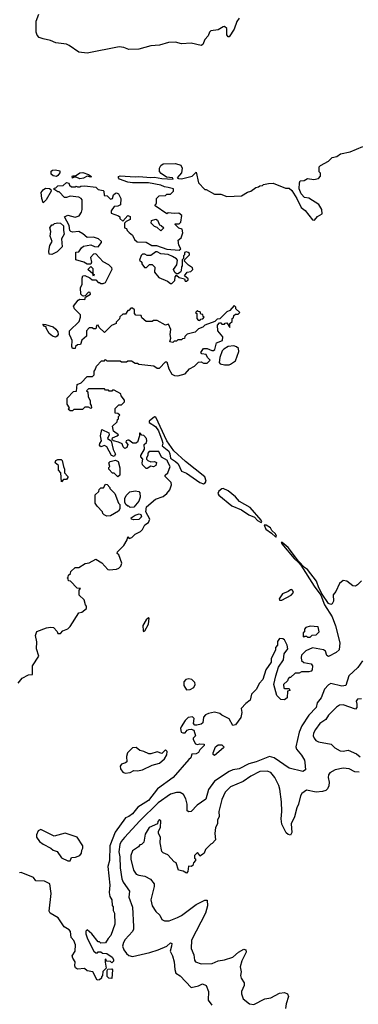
# Model space of a CAD drawing. Extents: x 2348354 to 2479840, y 460476 to 613653.
# Tile 193 of 256: x 2423953 to 2426719, y 534270 to 542317. Entities that reach past the tile are written whole.
import ezdxf

# ---------------------------------------------------------------- set-up
doc = ezdxf.new("R2010")
doc.units = 0

msp = doc.modelspace()

# ---------------------------------------------------------------- linework, layer by layer
at = {"layer": '0CON05XD'}
for points in [[(2425745, 542330), (2425726.4, 542303.6), (2425705, 542238.8), (2425665, 542176.7), (2425655, 542176.7), (2425644.6, 542194.6), (2425645.5, 542245.5), (2425625, 542262), (2425615, 542260), (2425575, 542234.2), (2425514.2, 542225.8), (2425504.4, 542215.6), (2425493.8, 542185), (2425466.2, 542155), (2425450, 542115), (2425435, 542106.7), (2425353.9, 542126.1), (2425275, 542118.8), (2425225, 542134), (2425168.3, 542131.7), (2425095, 542109.2), (2425025, 542104), (2424925, 542076.2), (2424845, 542074), (2424805, 542089.2), (2424765, 542095.4), (2424505, 542043.8), (2424435, 542052.5), (2424357.5, 542105), (2424335, 542117.5), (2424248.3, 542128.3), (2424205, 542147.5), (2424145, 542160), (2424113, 542173), (2424095, 542190), (2424087.5, 542215), (2424086.7, 542305), (2424108.3, 542361.7)], [(2424837.5, 538845), (2424829.3, 538820.7), (2424813, 538813), (2424797.5, 538825), (2424790, 538850), (2424760, 538865), (2424720, 538875), (2424707.5, 538885), (2424710.7, 538899.3), (2424750, 538915), (2424760, 538925), (2424720, 538955), (2424710, 538995), (2424748.3, 539031.7), (2424751.7, 539048.3), (2424760, 539055), (2424760, 539075), (2424770, 539085), (2424755, 539100), (2424731.7, 539101.7), (2424731.7, 539138.3), (2424761.7, 539168.3), (2424785, 539170), (2424810, 539195), (2424808.3, 539208.3), (2424781.7, 539241.7), (2424778.3, 539258.3), (2424725, 539290), (2424711.7, 539288.3), (2424705, 539280), (2424685, 539280), (2424678.3, 539288.3), (2424655, 539290), (2424645, 539300), (2424515, 539300), (2424500, 539285), (2424510, 539275), (2424512.5, 539235), (2424527.5, 539205), (2424528.3, 539178.3), (2424537.5, 539165), (2424540, 539145), (2424535, 539140), (2424515, 539150), (2424485, 539150), (2424465, 539130), (2424395, 539130), (2424385, 539120), (2424365, 539120), (2424350, 539135), (2424360, 539145), (2424340, 539175), (2424340, 539225), (2424391.7, 539278.3), (2424418.3, 539281.7), (2424423.6, 539336.4), (2424455, 539350), (2424505, 539400), (2424548.3, 539401.7), (2424560, 539415), (2424560, 539445), (2424570, 539455), (2424580, 539485), (2424621.7, 539528.3), (2424645, 539530), (2424655, 539540), (2424665, 539530), (2424775, 539530), (2424785, 539520), (2424825, 539520), (2424835, 539530), (2424865, 539530), (2424895, 539510), (2424915, 539510), (2424925, 539502.5), (2425049.3, 539489.3), (2425075, 539470), (2425095, 539470), (2425145, 539520), (2425155, 539520), (2425170, 539465), (2425195, 539420), (2425218.3, 539408.3), (2425245, 539407.5), (2425305, 539422.5), (2425340, 539465), (2425380, 539485), (2425415, 539517.5), (2425435, 539520), (2425455, 539510), (2425485, 539510), (2425510, 539535), (2425487, 539557), (2425475, 539580), (2425440, 539585), (2425433.8, 539596.2), (2425455, 539630), (2425485, 539630), (2425523, 539613), (2425537, 539613), (2425547, 539623), (2425560, 539675), (2425610, 539695), (2425612.5, 539725), (2425572.5, 539775), (2425568.3, 539821.7), (2425585, 539840), (2425595, 539840), (2425605, 539830), (2425625, 539830), (2425631.7, 539838.3), (2425645, 539840), (2425668.3, 539801.7), (2425670, 539835), (2425688.3, 539851.7), (2425690, 539875), (2425698.3, 539881.7), (2425701.7, 539898.3), (2425715, 539910), (2425738.3, 539911.7), (2425750, 539925), (2425720, 539955), (2425718.3, 539968.3), (2425705, 539980), (2425668.3, 539941.7), (2425645, 539930), (2425588.3, 539871.7), (2425565, 539870), (2425548.3, 539851.7), (2425465, 539820), (2425450, 539805), (2425415, 539790), (2425387, 539763), (2425321.7, 539748.3), (2425301.7, 539728.3), (2425298.3, 539711.7), (2425281.7, 539708.3), (2425275, 539700), (2425245, 539700), (2425235, 539690), (2425215, 539690), (2425205, 539680), (2425180, 539685), (2425187.5, 539715), (2425182.5, 539745), (2425186.7, 539785), (2425168.3, 539828.3), (2425145, 539820), (2425075, 539860), (2425045, 539860), (2425035, 539850), (2424985, 539850), (2424951.7, 539881.7), (2424945, 539900), (2424901.7, 539901.7), (2424890, 539915), (2424890, 539945), (2424875, 539960), (2424861.7, 539958.3), (2424845, 539940), (2424835, 539940), (2424818.3, 539911.7), (2424795, 539910), (2424771.7, 539888.3), (2424768.3, 539871.7), (2424740, 539845), (2424740, 539835), (2424701.7, 539818.3), (2424645, 539760), (2424601.7, 539801.7), (2424595, 539820), (2424581.7, 539818.3), (2424575, 539790), (2424555, 539790), (2424545, 539800), (2424521.7, 539798.3), (2424500, 539775), (2424498.3, 539731.7), (2424461.7, 539698.3), (2424448.3, 539661.7), (2424425, 539660), (2424410, 539645), (2424405, 539630), (2424385, 539630), (2424377.5, 539645), (2424382.5, 539695), (2424372.5, 539715), (2424360, 539745), (2424360, 539775), (2424439.3, 539850.7), (2424450, 539885), (2424450, 539905), (2424400, 539955), (2424393, 539977), (2424430, 540025), (2424445, 540032.5), (2424485, 540030), (2424491.7, 540048.3), (2424530, 540075), (2424528.3, 540088.3), (2424515, 540090), (2424488.3, 540061.7), (2424475, 540057.5), (2424465, 540060), (2424452.5, 540075), (2424450, 540125), (2424462.5, 540155), (2424463.3, 540205), (2424470, 540225), (2424485, 540227.5), (2424527, 540207), (2424545, 540190), (2424575, 540190), (2424595, 540170), (2424605, 540170), (2424615, 540160), (2424635, 540160), (2424655, 540170), (2424707, 540277), (2424705, 540290), (2424680, 540315), (2424635, 540337.5), (2424575, 540402.5), (2424555, 540400), (2424532.5, 540375), (2424540, 540335), (2424535, 540320), (2424505, 540320), (2424476.4, 540336.4), (2424412.5, 540355), (2424411.7, 540418.3), (2424435, 540420), (2424457, 540453), (2424473.9, 540466.1), (2424535, 540476.7), (2424565, 540462.5), (2424595, 540460), (2424620, 540495), (2424620, 540505), (2424597, 540527), (2424555, 540540), (2424505, 540537.5), (2424468.3, 540568.3), (2424436, 540586), (2424385, 540580), (2424370, 540585), (2424362.5, 540595), (2424357.5, 540635), (2424320, 540705), (2424345, 540720), (2424405, 540702.5), (2424440, 540715), (2424457, 540743), (2424462.5, 540765), (2424463.6, 540843.6), (2424456.4, 540856.4), (2424435, 540866.7), (2424365, 540873.8), (2424335, 540863.8), (2424320, 540865), (2424275, 540910), (2424265, 540910), (2424231.7, 540931.7), (2424235, 540940), (2424248.3, 540941.7), (2424265, 540960), (2424308.3, 540961.7), (2424335, 540987.5), (2424355, 540980), (2424360, 540965), (2424375, 540950), (2424405, 540950), (2424415, 540957.5), (2424425, 540950), (2424445, 540950), (2424453, 540957), (2424485, 540960), (2424575, 540947.5), (2424595, 540930), (2424635, 540920), (2424640, 540915), (2424641.7, 540881.7), (2424668.3, 540878.3), (2424695, 540850), (2424710, 540855), (2424720, 540885), (2424735, 540900), (2424745, 540902.5), (2424760, 540895), (2424780, 540855), (2424777.5, 540805), (2424755, 540792.5), (2424725, 540790), (2424700, 540755), (2424700, 540735), (2424760, 540715), (2424770, 540705), (2424771.7, 540691.7), (2424795, 540670), (2424835, 540717.5), (2424855, 540710), (2424856.4, 540683.6), (2424821.7, 540668.3), (2424810, 540655), (2424810, 540615), (2424825, 540610), (2424830, 540595), (2424847, 540577), (2424875, 540557.5), (2424890, 540520), (2424913, 540503), (2424985, 540500), (2425033, 540473), (2425071.7, 540471.7), (2425155, 540442.5), (2425255, 540432.5), (2425270, 540445), (2425253.6, 540473.6), (2425247.5, 540515), (2425272.5, 540535), (2425286.4, 540576.4), (2425280, 540605), (2425253, 540613), (2425220, 540645), (2425225, 540650), (2425255, 540650), (2425268.3, 540661.7), (2425277, 540717), (2425253, 540737), (2425215, 540732.5), (2425165, 540737.5), (2425155, 540730), (2425060, 540795), (2425061.7, 540808.3), (2425070, 540815), (2425070, 540855), (2425091.7, 540878.3), (2425145, 540880), (2425155, 540890), (2425185, 540890), (2425210, 540915), (2425210, 540935), (2425165, 540946.2), (2425135, 540950), (2425105.5, 540965.5), (2425006.1, 540983.9), (2424875, 540984), (2424835, 540990), (2424767.5, 541015), (2424758.8, 541025), (2424760, 541035), (2424775, 541042), (2424895, 541033.3), (2424925, 541036.9), (2425025, 541027.1), (2425055, 541030.8), (2425115, 541018.9), (2425205.5, 541014.5), (2425200, 541025), (2425151.2, 541031.2), (2425108.9, 541058.9), (2425096.2, 541076.2), (2425095.5, 541105), (2425105.6, 541125), (2425125, 541138.2), (2425225, 541141.8), (2425268, 541128), (2425281.4, 541105), (2425274.4, 541065.6), (2425240, 541025), (2425249.3, 541019.3), (2425275, 541016.2), (2425361.7, 541038.3), (2425395, 541070), (2425414.2, 540984.2), (2425465, 540930), (2425475, 540930), (2425545, 540892.5), (2425595, 540891.2), (2425645, 540873.3), (2425765, 540877.5), (2425813, 540907), (2425840, 540915), (2425883, 540947), (2425905, 540950), (2425915, 540960), (2425937, 540963), (2425945, 540970), (2425985, 540977.5), (2426025, 540980), (2426125, 540940), (2426155, 540940), (2426175, 540920), (2426216.1, 540856.1), (2426253.6, 540783.6), (2426285, 540757.5), (2426345, 540682.5), (2426361.7, 540678.3), (2426385, 540707.5), (2426425, 540730), (2426422.5, 540765), (2426396.4, 540806.4), (2426315, 540857.5), (2426280, 540865), (2426253.6, 540893.6), (2426236.7, 540935), (2426237.5, 540985), (2426245, 541000), (2426277, 541003), (2426305, 541020), (2426355, 541010), (2426395, 541020), (2426411.7, 541038.3), (2426411.7, 541061.7), (2426400, 541075), (2426400, 541115), (2426410, 541125), (2426475, 541160), (2426505, 541190), (2426545, 541200), (2426575, 541220), (2426651.7, 541238.3), (2426755, 541280)], [(2424254.2, 541035.8), (2424225, 541042), (2424210.8, 541055), (2424210.6, 541079.4), (2424221.9, 541088.1), (2424245, 541091.4), (2424280.7, 541080.7), (2424280.8, 541065), (2424265, 541043.3), (2424254.2, 541035.8)], [(2424445, 541016.2), (2424415, 541030), (2424395, 541030), (2424385, 541022.5), (2424382.5, 541035), (2424385, 541040), (2424408.3, 541041.7), (2424443.5, 541066.5), (2424468.5, 541068.5), (2424515, 541052.5), (2424540, 541035), (2424535, 541030), (2424505, 541037.5), (2424475, 541021.2), (2424445, 541016.2)], [(2424145, 540820), (2424132.5, 540855), (2424127.5, 540905), (2424143.6, 540926.4), (2424165, 540940), (2424197, 540937), (2424208.3, 540928.3), (2424210, 540915), (2424170, 540845), (2424145, 540820)], [(2424215, 540397.5), (2424195, 540400), (2424190, 540425), (2424198.3, 540471.7), (2424217.5, 540505), (2424203, 540547), (2424207.5, 540585), (2424200, 540615), (2424215, 540640), (2424225, 540640), (2424238.3, 540651.7), (2424265, 540656.7), (2424285, 540653.3), (2424311.7, 540631.7), (2424310, 540595), (2424317.5, 540565), (2424293.8, 540525), (2424299.3, 540460.7), (2424259.3, 540420.7), (2424225, 540402.5), (2424215, 540397.5)], [(2425105, 540592.5), (2425075, 540620), (2425055, 540627.5), (2425027.5, 540655), (2425030, 540675), (2425065, 540687.5), (2425079.3, 540679.3), (2425095, 540640), (2425110, 540635), (2425130, 540615), (2425105, 540592.5)], [(2425185, 540160), (2425195, 540162.5), (2425220, 540185), (2425222.5, 540215), (2425235, 540230), (2425255, 540210), (2425298.3, 540198.3), (2425305, 540180), (2425315, 540180), (2425328.3, 540191.7), (2425328.3, 540198.3), (2425300, 540225), (2425320, 540255), (2425351.7, 540258.3), (2425367.5, 540275), (2425365, 540290), (2425330.7, 540310.7), (2425300, 540345), (2425301.7, 540358.3), (2425340, 540395), (2425340, 540405), (2425330, 540415), (2425315, 540420), (2425300, 540415), (2425300, 540395), (2425291.7, 540388.3), (2425290, 540365), (2425280, 540355), (2425280, 540305), (2425273.6, 540296.4), (2425272.5, 540265), (2425266.7, 540253.3), (2425245, 540240), (2425235, 540240), (2425220.7, 540250.7), (2425210, 540275), (2425236, 540314), (2425241.7, 540351.7), (2425233, 540363), (2425200.7, 540380.7), (2425165, 540397.5), (2425105, 540402.5), (2425075, 540420), (2425065, 540420), (2425025, 540390), (2424995, 540390), (2424975, 540400), (2424955, 540400), (2424945, 540390), (2424933, 540353), (2424950, 540335), (2424951.7, 540321.7), (2424971.7, 540291.7), (2424988.3, 540291.7), (2425013, 540317), (2425036.1, 540316.1), (2425057.5, 540295), (2425053, 540253), (2425090.7, 540210.7), (2425160.7, 540180.7), (2425185, 540160)], [(2424555, 540220), (2424550, 540240), (2424510, 540275), (2424535, 540300), (2424550, 540285), (2424550, 540240), (2424560, 540235), (2424555, 540220)], [(2425425, 539860), (2425431.7, 539868.3), (2425448.3, 539871.7), (2425460, 539885), (2425451.7, 539891.7), (2425448.3, 539908.3), (2425431.7, 539911.7), (2425428.3, 539928.3), (2425411.7, 539931.7), (2425405, 539940), (2425390, 539925), (2425400, 539915), (2425400, 539875), (2425411.7, 539861.7), (2425425, 539860)], [(2424245, 539722.5), (2424221.7, 539731.7), (2424193.6, 539753.6), (2424170, 539795), (2424168.3, 539808.3), (2424155, 539810), (2424141.7, 539828.3), (2424165, 539826.7), (2424225, 539806.7), (2424247.7, 539787.7), (2424263.3, 539765), (2424266.7, 539745), (2424259.3, 539730.7), (2424245, 539722.5)], [(2425625, 539496.7), (2425663, 539497), (2425675, 539502.5), (2425715, 539530), (2425743.3, 539605), (2425739.3, 539629.3), (2425725, 539642.5), (2425701.7, 539651.7), (2425655, 539647.5), (2425620, 539625), (2425608.3, 539611.7), (2425586.7, 539555), (2425583.3, 539515), (2425590, 539505), (2425625, 539496.7)], [(2425455, 538523), (2425468.7, 538531.3), (2425475.8, 538545), (2425465, 538580), (2425308.8, 538705), (2425213.2, 538793.2), (2425156, 538875), (2425065, 539070), (2425055, 539072.5), (2425010, 539035), (2425010, 539025), (2425062, 538992), (2425086.1, 538956.1), (2425114.2, 538884.2), (2425121.2, 538855), (2425117.5, 538835), (2425170, 538790), (2425180.3, 538770.3), (2425183.8, 538733.8), (2425225, 538707.5), (2425246.2, 538686.2), (2425275, 538628), (2425315, 538610), (2425424.2, 538534.2), (2425455, 538523)], [(2423941.2, 536895), (2423973.9, 536936.1), (2424025, 536962.5), (2424057.5, 536965), (2424056.2, 537035), (2424110, 537115), (2424090, 537175), (2424093, 537233), (2424083.3, 537285), (2424093.6, 537316.4), (2424173, 537347), (2424205, 537352.5), (2424228.3, 537348.3), (2424258.3, 537318.3), (2424265, 537300), (2424285, 537300), (2424306.4, 537323.6), (2424345, 537338.8), (2424365, 537356.7), (2424435, 537470), (2424460, 537475), (2424500, 537505), (2424500, 537525), (2424490, 537535), (2424480, 537575), (2424440, 537615), (2424440, 537655), (2424448.3, 537668.3), (2424421.7, 537671.7), (2424368.3, 537728.3), (2424351.7, 537731.7), (2424348.3, 537748.3), (2424340, 537755), (2424348.3, 537761.7), (2424351.7, 537778.3), (2424368.3, 537791.7), (2424371.7, 537808.3), (2424405, 537840), (2424435, 537840), (2424488.3, 537871.7), (2424521.7, 537878.3), (2424575, 537907.5), (2424625, 537877.5), (2424672.5, 537825), (2424685, 537820), (2424745, 537826.7), (2424762.5, 537835), (2424778, 537852), (2424786.7, 537875), (2424763.6, 537943.6), (2424750, 537955), (2424751.7, 537968.3), (2424805, 538020), (2424830, 538065), (2424835, 538090), (2424848.3, 538078.3), (2424870, 538085), (2424897, 538113), (2424940, 538135), (2424955, 538150), (2424975, 538187.5), (2425005, 538207.5), (2425015.8, 538235), (2424983.3, 538295), (2424990, 538335), (2425061.3, 538398.7), (2425125, 538421.4), (2425156.2, 538445), (2425180, 538475), (2425192.5, 538515), (2425190, 538535), (2425140, 538585), (2425142.5, 538595), (2425162.5, 538615), (2425182.5, 538665), (2425160, 538705), (2425160, 538715), (2425111.7, 538741.7), (2425088.3, 538788.3), (2425011.7, 538788.3), (2425000, 538775), (2425000, 538755), (2424990, 538735), (2424990, 538725), (2425000, 538715), (2425023, 538703), (2425055, 538706.7), (2425069.3, 538699.3), (2425065, 538673.3), (2425045, 538663.8), (2425023, 538667), (2424995, 538650), (2424985, 538650), (2424955, 538680), (2424952.5, 538695), (2424960, 538725), (2424942.5, 538745), (2424942.5, 538755), (2424971.7, 538808.3), (2424970, 538845), (2424988.3, 538861.7), (2424992.5, 538875), (2424990, 538895), (2424968.3, 538918.3), (2424951.7, 538921.7), (2424938.3, 538938.3), (2424931.7, 538938.3), (2424932.5, 538915), (2424916.4, 538863.6), (2424903, 538857), (2424877, 538857), (2424845, 538880), (2424835, 538880), (2424823.6, 538876.4), (2424820, 538865), (2424837.5, 538845)], [(2424725, 538747.5), (2424704.2, 538754.2), (2424665, 538826.7), (2424645, 538837.5), (2424615, 538827.5), (2424605, 538840), (2424606.7, 538853.3), (2424622.5, 538875), (2424612.5, 538915), (2424625, 538967.5), (2424681.7, 538941.7), (2424683.3, 538925), (2424670, 538895), (2424700, 538875), (2424716.7, 538805), (2424736.2, 538766.2), (2424725, 538747.5)], [(2424295, 538540), (2424290, 538615), (2424270, 538635), (2424270, 538675), (2424242.5, 538695), (2424247.5, 538715), (2424265, 538722.5), (2424291.7, 538721.7), (2424300, 538715), (2424310, 538665), (2424320, 538645), (2424320, 538615), (2424347.5, 538585), (2424347.5, 538575), (2424335, 538560), (2424311.7, 538558.3), (2424295, 538540)], [(2424755, 538580), (2424725, 538610), (2424711.7, 538611.7), (2424680, 538645), (2424681.7, 538658.3), (2424690, 538665), (2424680, 538695), (2424693, 538707), (2424735, 538717.5), (2424756.7, 538705), (2424770, 538655), (2424770, 538595), (2424755, 538580)], [(2424665, 538260), (2424641.7, 538271.7), (2424631.7, 538281.7), (2424630, 538295), (2424585, 538340), (2424570, 538365), (2424570, 538435), (2424598.3, 538461.7), (2424601.7, 538478.3), (2424615, 538490), (2424638.3, 538491.7), (2424655, 538520), (2424668.3, 538518.3), (2424690, 538495), (2424690, 538485), (2424730, 538445), (2424760, 538365), (2424770, 538355), (2424771.7, 538318.3), (2424759.3, 538300.7), (2424695, 538262.5), (2424665, 538260)], [(2424855, 538330), (2424845, 538340), (2424835, 538340), (2424820, 538355), (2424813, 538373), (2424812.5, 538405), (2424821.7, 538428.3), (2424851.7, 538458.3), (2424895, 538467.5), (2424925, 538460), (2424935, 538450), (2424936.7, 538415), (2424927.3, 538382.7), (2424885, 538332.5), (2424855, 538330)], [(2425925, 538207.5), (2425930, 538215), (2425925, 538226.7), (2425835, 538331.4), (2425749.3, 538379.3), (2425715, 538417.8), (2425657.3, 538467.3), (2425615, 538484.7), (2425605, 538483.9), (2425581.1, 538465), (2425572.9, 538445), (2425580, 538430), (2425685, 538344), (2425765, 538310), (2425825, 538269.2), (2425872.2, 538252.2), (2425896.7, 538225), (2425925, 538207.5)], [(2424885, 538228.6), (2424867.5, 538235), (2424863.3, 538245), (2424895, 538268), (2424929.3, 538279.3), (2424943.3, 538273.3), (2424946.7, 538255), (2424925, 538232.5), (2424885, 538228.6)], [(2426045, 538087.5), (2426050, 538095), (2426043.3, 538115), (2426012.9, 538142.9), (2426001.2, 538165), (2425967.5, 538185), (2425950, 538185), (2425965, 538153.8), (2426011.4, 538121.4), (2426045, 538087.5)], [(2426745, 537730), (2426713, 537697), (2426695, 537687.5), (2426675, 537690), (2426625, 537727.5), (2426595, 537732.5), (2426565, 537710), (2426535.9, 537644.1), (2426513, 537617), (2426517.5, 537565), (2426506.4, 537543.6), (2426495, 537538.8), (2426476.1, 537546.1), (2426423, 537623), (2426396, 537675), (2426378.8, 537728.8), (2426305, 537823.3), (2426279.3, 537839.3), (2426231.2, 537891.2), (2426145, 538002.5), (2426097.5, 538045), (2426090, 538045), (2426095, 538032.5), (2426195, 537913.3), (2426230, 537880), (2426250, 537860), (2426358, 537688), (2426414, 537614), (2426443.8, 537535), (2426506, 537436), (2426534.1, 537364.1), (2426567.1, 537225), (2426563, 537167), (2426537.5, 537145), (2426475, 537113.8), (2426462, 537122), (2426452.5, 537155), (2426435, 537166.2), (2426345, 537182.5), (2426290.5, 537159.5), (2426256.4, 537123.6), (2426251.2, 537105), (2426255, 537080), (2426275, 537062.5), (2426335, 537052.5), (2426346.2, 537035), (2426343.3, 537005), (2426335, 536993.3), (2426315, 536986.7), (2426255, 536987.5), (2426235, 536977.5), (2426203, 536977), (2426165, 536940), (2426155, 536940), (2426145, 536930), (2426140, 536915), (2426107.5, 536885), (2426110, 536855), (2426115, 536850), (2426155, 536850), (2426160, 536835), (2426141.7, 536828.3), (2426136.7, 536775), (2426115, 536757.5), (2426085, 536760), (2426053, 536793), (2426030, 536885), (2426046.2, 536953.8), (2426067.5, 537025), (2426107.5, 537085), (2426112.5, 537135), (2426142.5, 537175), (2426137.5, 537205), (2426115, 537250), (2426101.7, 537258.3), (2426075, 537260), (2426060, 537235), (2426060, 537205), (2426042.5, 537185), (2426042.5, 537165), (2426007.5, 537095), (2426007.5, 537065), (2425963.3, 537005), (2425940, 536925), (2425909.3, 536890.7), (2425887.5, 536845), (2425846.7, 536805), (2425836.7, 536755), (2425800.5, 536729.5), (2425763, 536687), (2425767.5, 536655), (2425760, 536615), (2425716.4, 536553.6), (2425695, 536547.5), (2425663, 536603), (2425603, 536633), (2425587, 536647), (2425545, 536657.5), (2425495, 536647.5), (2425470, 536635), (2425453.6, 536616.4), (2425448.3, 536571.7), (2425435, 536560), (2425399.3, 536550.7), (2425385, 536552.5), (2425374, 536564), (2425377.5, 536605), (2425365, 536620), (2425330, 536615), (2425305, 536590), (2425273, 536537), (2425267.5, 536525), (2425272.5, 536495), (2425285, 536487.5), (2425305, 536487.5), (2425320.7, 536509.3), (2425335, 536516.7), (2425355, 536517.5), (2425375, 536510), (2425390, 536465), (2425370, 536445), (2425370, 536435), (2425390, 536400), (2425405, 536392.5), (2425425, 536397.5), (2425460, 536395), (2425460, 536385), (2425425, 536350), (2425413, 536327), (2425395, 536317.5), (2425360, 536315), (2425350, 536285), (2425335, 536270), (2425207.5, 536125), (2425078.3, 536031.7), (2425005, 535936), (2424919.2, 535880.8), (2424875, 535826.2), (2424845, 535804), (2424816.7, 535793.3), (2424734.1, 535675.9), (2424689.5, 535565), (2424687.5, 535445), (2424671.9, 535395), (2424689.4, 535245), (2424682.7, 535182.7), (2424690.5, 535150.5), (2424706.7, 535125), (2424708.3, 535078.3), (2424716.4, 535066.4), (2424717, 535037), (2424727.5, 535015), (2424731.2, 534925), (2424698.3, 534831.7), (2424675, 534807.5), (2424655, 534772.5), (2424615, 534770), (2424605, 534780), (2424595, 534780), (2424542.5, 534845), (2424505, 534880), (2424493, 534867), (2424493, 534847), (2424506.7, 534805), (2424557.5, 534705), (2424575, 534690), (2424588.3, 534691.7), (2424595, 534700), (2424615, 534700), (2424628.3, 534688.3), (2424665, 534685.8), (2424707.5, 534655), (2424720, 534635), (2424718.3, 534621.7), (2424705, 534610), (2424695, 534620), (2424661.7, 534621.7), (2424660, 534635), (2424651.7, 534638.3), (2424650, 534615), (2424660, 534565), (2424633, 534537), (2424630, 534505), (2424620, 534495), (2424620, 534485), (2424605, 534470), (2424585, 534467.5), (2424550, 534535), (2424505, 534543.8), (2424481.7, 534561.7), (2424425, 534557.5), (2424408.3, 534568.3), (2424403.3, 534585), (2424407, 534617), (2424386.2, 534646.2), (2424381.2, 534665), (2424406.7, 534705), (2424408, 534755), (2424395, 534792.5), (2424373.8, 534815), (2424367.5, 534865), (2424357.5, 534877.5), (2424315, 534904.3), (2424267.8, 534977.8), (2424202.5, 535015), (2424195, 535030), (2424210, 535175), (2424200, 535255), (2424155, 535277.5), (2424085, 535280), (2424065, 535307.5), (2423965, 535347.5), (2423950, 535345)], [(2426095, 537572.5), (2426170, 537615), (2426190, 537635), (2426185, 537650), (2426175, 537660), (2426165, 537657.5), (2426147, 537643), (2426100, 537625), (2426072.5, 537585), (2426075, 537572.5), (2426095, 537572.5)], [(2424965, 537317.5), (2424975, 537322.5), (2425006.4, 537376.4), (2425010, 537425), (2425005, 537430), (2424985, 537412.5), (2424960, 537365), (2424961.2, 537321.2), (2424965, 537317.5)], [(2426325, 537270), (2426342.5, 537287.5), (2426375, 537290), (2426400, 537315), (2426390, 537355), (2426325, 537360), (2426291.7, 537348.3), (2426280, 537335), (2426280, 537315), (2426270, 537305), (2426270, 537275), (2426275, 537270), (2426281.7, 537278.3), (2426295, 537280), (2426305, 537270), (2426325, 537270)], [(2426753.6, 537076.4), (2426715, 537024), (2426641.2, 536955), (2426616.7, 536875), (2426585, 536871.1), (2426495, 536893.3), (2426475, 536882.2), (2426443.9, 536846.1), (2426416.5, 536775), (2426384.3, 536735), (2426373.8, 536695), (2426316.4, 536633.6), (2426258.8, 536545), (2426236.9, 536495), (2426208.9, 536375), (2426214.6, 536354.6), (2426255, 536306.7), (2426278.8, 536265), (2426283.3, 536245), (2426287.5, 536185), (2426266.1, 536173.9), (2426155, 536199.4), (2426033.1, 536283.1), (2425995, 536296.5), (2425885, 536250.5), (2425824.6, 536235.4), (2425745, 536194.4), (2425695, 536185.6), (2425665, 536172.9), (2425543.1, 536095), (2425494.6, 536025.4), (2425474.3, 535945.7), (2425403.2, 535896.8), (2425355, 535846.2), (2425335, 535843.8), (2425321.7, 535851.7), (2425321.9, 535905), (2425309.1, 535949.1), (2425290, 535985), (2425265, 536000), (2425235, 536001.8), (2425185, 535986.2), (2425085, 535917.1)], [(2425315, 536840), (2425345, 536842.5), (2425375, 536860), (2425387.5, 536885), (2425385, 536900), (2425360, 536925), (2425335, 536930), (2425310, 536925), (2425292.5, 536905), (2425292.5, 536875), (2425315, 536840)], [(2426745.7, 536765.7), (2426713.3, 536765), (2426702.9, 536747.1), (2426708.3, 536721.7), (2426706.9, 536695), (2426695, 536681.4), (2426595, 536718), (2426566.1, 536713.9), (2426541.2, 536698.8), (2426475, 536632.5), (2426452.7, 536597.3), (2426405.8, 536564.2), (2426369.2, 536515), (2426352, 536485), (2426350.8, 536465), (2426358, 536445), (2426373.3, 536425), (2426394.3, 536414.3), (2426497, 536397), (2426527.5, 536365), (2426572.4, 536342.4), (2426595, 536339.2), (2426635.8, 536345.8), (2426705, 536316), (2426735, 536293.8)], [(2424815, 536160), (2424855, 536163.3), (2424885, 536180), (2424915, 536177.5), (2424955, 536187.5), (2425036.1, 536223.9), (2425095, 536240), (2425136.7, 536275), (2425155, 536310), (2425157, 536337), (2425145, 536350), (2425115, 536320), (2425075, 536333.3), (2425025, 536316.7), (2425007, 536317), (2424966.4, 536336.4), (2424935, 536343.3), (2424905, 536370), (2424875, 536366.7), (2424834, 536325), (2424826.2, 536295), (2424827, 536253), (2424817, 536243), (2424785, 536232.5), (2424773.8, 536215), (2424776.7, 536195), (2424795, 536167.5), (2424815, 536160)], [(2425545, 536303.3), (2425533, 536313), (2425532.5, 536325), (2425552.5, 536375), (2425575, 536390), (2425605, 536390), (2425620, 536375), (2425617.5, 536365), (2425545, 536303.3)], [(2426725, 536167.1), (2426690.7, 536170.7), (2426645, 536195.6), (2426595, 536200), (2426530, 536185), (2426487, 536163), (2426476.2, 536145), (2426474, 536125), (2426481.2, 536085), (2426478.8, 536055), (2426468.8, 536031.2), (2426453.2, 536016.8), (2426428, 536008), (2426375, 536003.8), (2426295, 536021.2), (2426257.7, 535992.3), (2426246.2, 535975), (2426231.2, 535905), (2426216.2, 535875), (2426197.4, 535802.6), (2426171.4, 535745), (2426176, 535675), (2426165, 535652.5), (2426145, 535658.8), (2426131.2, 535671.2), (2426093.3, 535743.3), (2426088.1, 535785), (2426094.3, 535845.7), (2426091.4, 535925), (2426077.4, 536027.4), (2426068.8, 536058.8), (2426036.2, 536125), (2426004.1, 536164.1), (2425975.8, 536175.8), (2425915, 536171.4), (2425840, 536135), (2425778.3, 536091.7), (2425675, 536046.2), (2425632.5, 536005), (2425603.3, 535945), (2425580, 535845), (2425583.3, 535805), (2425570, 535775), (2425568.8, 535745), (2425551.2, 535715), (2425546.7, 535665), (2425551.2, 535615), (2425526.4, 535583.6), (2425515, 535580), (2425470, 535535), (2425460, 535505), (2425446.4, 535493.6), (2425425, 535480), (2425420, 535495), (2425405, 535510), (2425380, 535485), (2425380, 535465), (2425388.3, 535458.3), (2425390, 535445), (2425373, 535427), (2425366.7, 535403.3), (2425355, 535397.5), (2425331.7, 535398.3), (2425327.5, 535355), (2425315, 535342.5), (2425288.8, 535358.8), (2425250, 535365), (2425230, 535425), (2425213.6, 535433.6), (2425163, 535493), (2425125, 535507.5), (2425115, 535520), (2425100.5, 535590.5), (2425103.3, 535635), (2425086.7, 535665), (2425087.5, 535685), (2425102.5, 535715), (2425105, 535770), (2425095, 535780), (2425082.5, 535765), (2425080, 535745), (2425010, 535715), (2424978.3, 535661.7), (2424966.1, 535593.9), (2424947.5, 535575), (2424935, 535572.5), (2424923, 535557), (2424873.3, 535525), (2424861.2, 535485), (2424860.8, 535455), (2424882.5, 535365), (2424904, 535335), (2424925, 535324.2), (2424975, 535316.2), (2425022.3, 535292.3), (2425052.5, 535255), (2425051.7, 535231.7), (2425023.8, 535125), (2425036.2, 535075), (2425065, 535027.5), (2425098.8, 534998.8), (2425115, 534962.5), (2425135, 534953.3), (2425175, 534953.3), (2425241.7, 534978.3), (2425275, 534996.7), (2425393.9, 535086.1), (2425465, 535122.5), (2425485, 535120), (2425487.1, 535075), (2425470.6, 535015), (2425357.5, 534795), (2425354.4, 534725), (2425375.7, 534675), (2425380.8, 534630.8), (2425388.3, 534618.3), (2425435, 534602), (2425525, 534604.2), (2425574.6, 534625.4), (2425625, 534633.3), (2425693.3, 534655), (2425740, 534695), (2425785, 534721.2), (2425800, 534715), (2425802.5, 534695), (2425766.4, 534626.4)], [(2425085, 535917.1), (2424935, 535770), (2424807.8, 535632.2), (2424780.6, 535599.4), (2424770.4, 535575), (2424763.2, 535515), (2424770.8, 535475), (2424772.7, 535385), (2424787.8, 535295), (2424797.9, 535267.9), (2424850, 535195), (2424845.7, 535145), (2424874.4, 535065), (2424884, 534905), (2424883.8, 534885), (2424874, 534865), (2424815, 534798.8), (2424800.8, 534775), (2424794, 534745), (2424803.8, 534715), (2424825, 534684), (2424845, 534668), (2424875, 534661.4), (2425015, 534692.5), (2425085, 534715.8), (2425155.9, 534744.1), (2425185, 534772.5), (2425197, 534767), (2425193.6, 534746.4), (2425181.2, 534705), (2425201.2, 534665), (2425216.1, 534616.1), (2425220, 534555), (2425228, 534525), (2425265, 534502), (2425355, 534407.5), (2425415, 534420), (2425445, 534436.7), (2425475, 534422.5), (2425495.9, 534375.9), (2425492.5, 534305), (2425522.3, 534262.3)], [(2424365, 535442.5), (2424375, 535470), (2424408.3, 535471.7), (2424445, 535487.5), (2424457.5, 535505), (2424460.7, 535529.3), (2424470, 535545), (2424470, 535565), (2424422.5, 535635), (2424325, 535668.8), (2424235, 535643.3), (2424125, 535697.5), (2424105, 535687.5), (2424090, 535655), (2424090, 535635), (2424115, 535600), (2424145, 535577.5), (2424207, 535547), (2424225, 535530), (2424258.3, 535518.3), (2424295, 535467.5), (2424345, 535442.5), (2424365, 535442.5)], [(2425766.4, 534626.4), (2425754.2, 534575), (2425763.3, 534535), (2425756, 534505), (2425761.4, 534485), (2425787.5, 534445), (2425785.7, 534424.3), (2425766.2, 534375), (2425766.2, 534355), (2425778.8, 534315), (2425830, 534275), (2425865, 534267.5), (2425955, 534316), (2426005, 534324), (2426075, 534361.9), (2426115, 534367.1), (2426141.2, 534355), (2426150, 534335), (2426130, 534275), (2426124.2, 534235)], [(2424705, 534480), (2424680, 534485), (2424668.3, 534498.3), (2424667.5, 534545), (2424672.5, 534557.5), (2424705, 534560), (2424711.7, 534551.7), (2424705, 534480)]]:
    msp.add_lwpolyline(points, dxfattribs=at)

doc.saveas('drawing.dxf')
